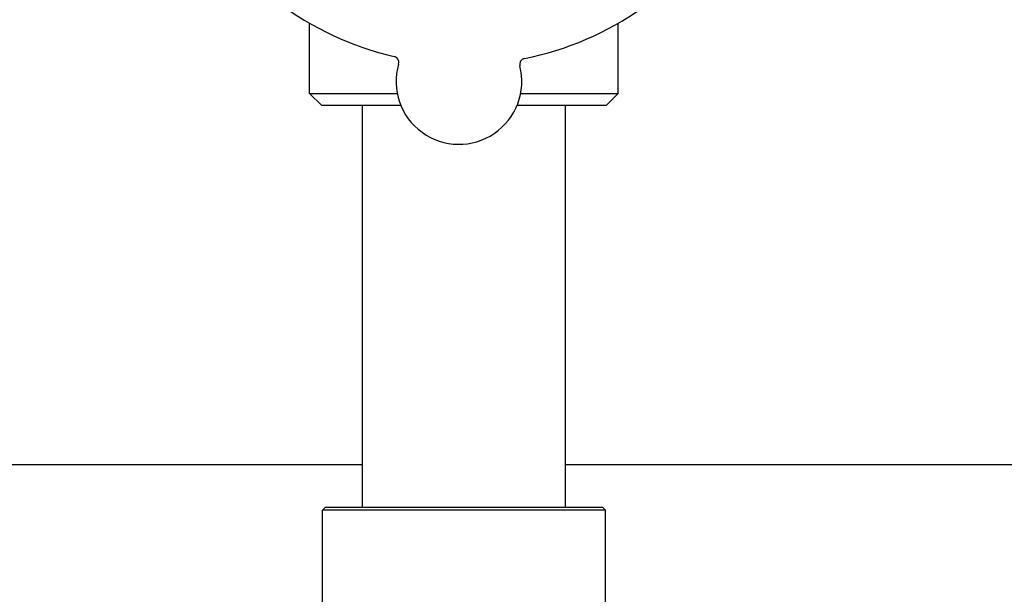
# Model space of a CAD drawing. Header units: inches. Extents: x 24 to 1128, y -69 to 748.
# Tile 30 of 256: x 134.69 to 139.78, y 222.88 to 225.85. Entities that reach past the tile are written whole.
import ezdxf

# ---------------------------------------------------------------- set-up
doc = ezdxf.new("R2010")
doc.units = ezdxf.units.IN
doc.header["$LTSCALE"] = 32
doc.header["$MEASUREMENT"] = 0
doc.layers.add('Dimension (ANSI)', color=7, linetype='Continuous', lineweight=25)
doc.layers.add('Visible (ANSI)', color=7, linetype='Continuous', lineweight=30)
doc.styles.add('Note Text (ANSI)', font='tahoma.ttf')
doc.dimstyles.new('SB Fraction-16 (ANSI)', dxfattribs={"dimscale": 32, "dimtxt": 0.125, "dimasz": 0.098425, "dimexe": 0.125, "dimexo": 0.0625, "dimgap": 0.031496, "dimtad": 0, "dimtih": 1, "dimtoh": 1, "dimdec": 4, "dimrnd": 1e-08, "dimzin": 0, "dimdsep": 46, "dimlunit": 5, "dimtxsty": 'Note Text (ANSI)', "dimcen": 0.09, "dimdle": 0.393701, "dimclrd": 256, "dimclre": 256, "dimclrt": 256, "dimadec": 0, "dimazin": 3, "dimtfac": 0.96, "dimtofl": 0, "dimtmove": 0, "dimatfit": 3, "dimfxl": 1, "dimfrac": 2, "dimtolj": 1, "dimtzin": 12, "dimlwd": -1, "dimlwe": -1, "dimarcsym": 0})

# ---------------------------------------------------------------- blocks, each defined once
blk = doc.blocks.new('*D15')
at = {"layer": 'Defpoints', "color": 0, "transparency": 16777216}
for p in [(159.2904, 460.4837), (67.9568, 170.772), (125.1654, 170.772)]:
    blk.add_point(p, dxfattribs=at)
at = {"layer": 'Dimension (ANSI)', "transparency": 16777216}
for p, q in [((157.2904, 460.4837), (63.9568, 460.4837)), ((67.9568, 457.3341), (67.9568, 323.1609)), ((67.9568, 173.9216), (67.9568, 316.0948)), ((123.1654, 170.772), (63.9568, 170.772))]:
    blk.add_line(p, q, dxfattribs=at)
for points in [[(67.4319, 457.3341), (68.4817, 457.3341), (67.9568, 460.4837)], [(67.4319, 173.9216), (68.4817, 173.9216), (67.9568, 170.772)]]:
    blk.add_solid(points, dxfattribs=at)
at = {"layer": 'Dimension (ANSI)', "transparency": 16777216, "insert": (55.7701, 322.153), "char_height": 4, "attachment_point": 1, "style": 'Note Text (ANSI)'}
blk.add_mtext('\\A1;289 11/16', dxfattribs=at)

msp = doc.modelspace()

# ---------------------------------------------------------------- linework, layer by layer
at = {"layer": 'Visible (ANSI)'}
for p, q in [((136.18861, 225.46558), (136.18861, 225.8285)), ((137.78361, 225.46558), (137.78361, 225.8285)), ((136.18861, 225.46558), (136.64143, 225.46558)), ((136.25111, 225.40308), (136.18861, 225.46558)), ((137.27922, 225.46558), (137.78361, 225.46558)), ((137.72111, 225.40308), (137.78361, 225.46558)), ((136.66041, 225.40308), (136.25111, 225.40308)), ((136.46111, 223.32808), (136.46111, 225.40308)), ((137.72111, 225.40308), (137.26025, 225.40308)), ((137.51111, 223.32808), (137.51111, 225.40308)), ((136.46111, 223.54617), (132.40611, 223.54617)), ((141.56611, 223.54617), (137.51111, 223.54617)), ((136.27048, 223.32808), (136.25486, 223.31245)), ((137.71736, 223.31245), (136.25486, 223.31245)), ((136.25486, 222.63908), (136.25486, 223.31245)), ((136.27048, 223.32808), (137.70173, 223.32808)), ((137.70173, 223.32808), (137.71736, 223.31245)), ((137.71736, 222.63908), (137.71736, 223.31245))]:
    msp.add_line(p, q, dxfattribs=at)
for centre, radius, start, end in [((136.98611, 227.21558), 1.6, 209.25836, 256.99093), ((136.98611, 227.21558), 1.6, 281.25836, 328.99093), ((136.61787, 225.62643), 0.03125, 344.006, 76.95354), ((137.30563, 225.61592), 0.03125, 101.29575, 194.24329), ((136.96033, 225.52827), 0.325, 164.006, 14.24329)]:
    msp.add_arc(centre, radius, start, end, dxfattribs=at)

# ---------------------------------------------------------------- dimensions: what is measured, and where the dimension line sits
at = {"layer": 'Dimension (ANSI)'}
dim = msp.add_linear_dim(base=(67.95681, 170.77197), p1=(159.29037, 460.48367), p2=(125.16537, 170.77197), angle=270, dimstyle='SB Fraction-16 (ANSI)', override={"dimgap": 0.031496, "dimdec": 4, "dimtol": 0, "dimlim": 0, "dimtp": 0, "dimtm": 0, "dimtdec": 2, "dimatfit": 1}, dxfattribs=at)
dim.commit()
dim.dimension.update_dxf_attribs({"geometry": '*D15', "text_midpoint": (67.95681, 319.62782), "dimtype": 160})

doc.saveas('drawing.dxf')
